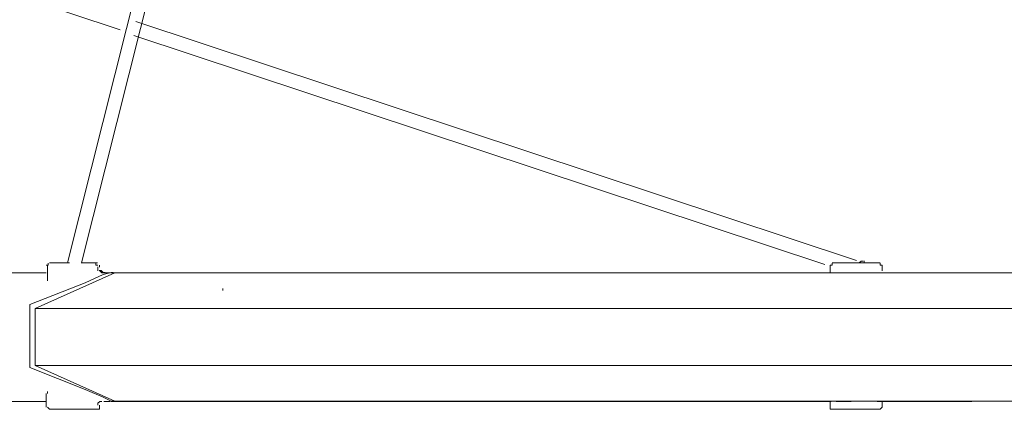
# Model space of a CAD drawing. Header units: millimetres. Extents: x 31.8 to 48.8, y -27.2 to 6.6.
# Tile 6 of 79: x 37.2 to 38.5, y -27.2 to -26.7. Entities that reach past the tile are written whole.
import ezdxf

# ---------------------------------------------------------------- set-up
doc = ezdxf.new("R2010")
doc.units = ezdxf.units.MM
doc.header["$MEASUREMENT"] = 0
doc.layers.add('Livello 1', color=7, linetype='Continuous', lineweight=0)

msp = doc.modelspace()

# ---------------------------------------------------------------- linework, layer by layer
at = {"layer": 'Livello 1', "color": 250, "lineweight": 5, "true_color": 0x1d1d1b}
for points in [[(37.4771, -26.0054), (37.4771, -26.0054), (37.2222, -27.0159), (37.2222, -27.0159)], [(37.2412, -27.0159), (37.2412, -27.0159), (37.4958, -26.0054), (37.4958, -26.0054)], [(35.2045, -26.0113), (35.2045, -26.0113), (37.2933, -26.7021), (37.2933, -26.7021)], [(38.2851, -27.0128), (38.2851, -27.0128), (37.3145, -26.6913), (37.3145, -26.6913)], [(37.3118, -26.7098), (37.3118, -26.7098), (38.2424, -27.0182), (38.2424, -27.0182)], [(38.2953, -27.0159), (38.2953, -27.0159), (38.2953, -27.0132), (38.2953, -27.0132)], [(37.1935, -27.0293), (37.1935, -27.0293), (37.1427, -27.0293), (37.1427, -27.0293)], [(37.1786, -27.0771), (37.1786, -27.0771), (37.2859, -27.0293), (37.2859, -27.0293)], [(37.1955, -27.0187), (37.1955, -27.0187), (37.1955, -27.0372), (37.1955, -27.0372)], [(37.2633, -27.0266), (37.2633, -27.0266), (37.2633, -27.0211), (37.2633, -27.0211)], [(37.2653, -27.0214), (37.2653, -27.0214), (37.2653, -27.0187), (37.2653, -27.0187)], [(37.2813, -27.029), (37.2813, -27.029), (37.2705, -27.0317), (37.2705, -27.0317)], [(37.2732, -27.029), (37.2732, -27.029), (37.2705, -27.029), (37.2705, -27.029)], [(37.2793, -27.0293), (37.2793, -27.0293), (37.2714, -27.0293), (37.2714, -27.0293)], [(37.284, -27.029), (37.284, -27.029), (37.2813, -27.029), (37.2813, -27.029)], [(38.2499, -27.0189), (38.2499, -27.0189), (38.2499, -27.0293), (38.2499, -27.0293)], [(38.2688, -27.0293), (38.2688, -27.0293), (38.258, -27.0293), (38.258, -27.0293)], [(38.2688, -27.0293), (38.2688, -27.0293), (38.2768, -27.0293), (38.2768, -27.0293)], [(38.2716, -27.0293), (38.2716, -27.0293), (38.2688, -27.0293), (38.2688, -27.0293)], [(38.3196, -27.0293), (38.3196, -27.0293), (38.3169, -27.0293), (38.3169, -27.0293)], [(38.3196, -27.0266), (38.3196, -27.0266), (38.3196, -27.0189), (38.3196, -27.0189)], [(38.4404, -27.0293), (38.4404, -27.0293), (38.3196, -27.0293), (38.3196, -27.0293)], [(37.2463, -27.0426), (37.2463, -27.0426), (37.1714, -27.0717), (37.1714, -27.0717)], [(37.1955, -27.0372), (37.1955, -27.0372), (37.1955, -27.0399), (37.1955, -27.0399)], [(37.2705, -27.0317), (37.2705, -27.0317), (37.2463, -27.0426), (37.2463, -27.0426)], [(37.4315, -27.0532), (37.4315, -27.0532), (37.4315, -27.0505), (37.4315, -27.0505)], [(37.1714, -27.0744), (37.1714, -27.0744), (37.1714, -27.1543), (37.1714, -27.1543)], [(37.1786, -27.1514), (37.1786, -27.1514), (37.1786, -27.0798), (37.1786, -27.0798)], [(37.1714, -27.1568), (37.1714, -27.1568), (37.2463, -27.1862), (37.2463, -27.1862)], [(37.2859, -27.202), (37.2859, -27.202), (37.1786, -27.1541), (37.1786, -27.1541)], [(37.2463, -27.1862), (37.2463, -27.1862), (37.2705, -27.1966), (37.2705, -27.1966)], [(37.1427, -27.2022), (37.1427, -27.2022), (37.1935, -27.2022), (37.1935, -27.2022)], [(37.1935, -27.1914), (37.1935, -27.1914), (37.1935, -27.2099), (37.1935, -27.2099)], [(37.2633, -27.2047), (37.2633, -27.2047), (37.266, -27.2022), (37.266, -27.2022)], [(37.266, -27.2022), (37.266, -27.2022), (37.2687, -27.2022), (37.2687, -27.2022)], [(37.2705, -27.1966), (37.2705, -27.1966), (37.2813, -27.202), (37.2813, -27.202)], [(37.2714, -27.2022), (37.2714, -27.2022), (37.2793, -27.2022), (37.2793, -27.2022)], [(38.2499, -27.2022), (38.2499, -27.2022), (38.2499, -27.2099), (38.2499, -27.2099)], [(38.258, -27.2022), (38.258, -27.2022), (38.2688, -27.2022), (38.2688, -27.2022)], [(38.2688, -27.2022), (38.2688, -27.2022), (38.2716, -27.2022), (38.2716, -27.2022)], [(38.3183, -27.2022), (38.3183, -27.2022), (38.3131, -27.2022), (38.3131, -27.2022)], [(38.3183, -27.2022), (38.3183, -27.2022), (38.321, -27.2022), (38.321, -27.2022)], [(38.3196, -27.2099), (38.3196, -27.2099), (38.3196, -27.2022), (38.3196, -27.2022)], [(38.3196, -27.2022), (38.3196, -27.2022), (38.4404, -27.2022), (38.4404, -27.2022)], [(37.2653, -27.2099), (37.2653, -27.2099), (37.2653, -27.2074), (37.2653, -27.2074)]]:
    msp.add_open_spline(points, degree=3, dxfattribs=at)
for points, knots in [([(37.1962, -27.0162), (37.1962, -27.0162), (37.1962, -27.0162), (37.1962, -27.0162), (37.1962, -27.0162), (37.1962, -27.0189), (37.1962, -27.0189), (37.1962, -27.0189), (37.1935, -27.0189), (37.1935, -27.0189)], [0, 0, 0, 0, 1, 1, 1, 2, 2, 2, 3, 3, 3, 3]), ([(37.198, -27.0159), (37.198, -27.0159), (37.198, -27.0159), (37.198, -27.0159), (37.198, -27.0159), (37.2007, -27.0159), (37.2007, -27.0159), (37.2007, -27.0159), (37.2089, -27.0159), (37.2089, -27.0159), (37.2089, -27.0159), (37.2197, -27.0159), (37.2197, -27.0159), (37.2197, -27.0159), (37.2251, -27.0159), (37.2251, -27.0159)], [0, 0, 0, 0, 1, 1, 1, 2, 2, 2, 3, 3, 3, 4, 4, 4, 5, 5, 5, 5]), ([(37.2409, -27.0159), (37.2409, -27.0159), (37.2436, -27.0159), (37.2436, -27.0159), (37.2436, -27.0159), (37.2518, -27.0159), (37.2518, -27.0159), (37.2518, -27.0159), (37.2599, -27.0159), (37.2599, -27.0159), (37.2599, -27.0159), (37.2626, -27.0159), (37.2626, -27.0159)], [0, 0, 0, 0, 1, 1, 1, 2, 2, 2, 3, 3, 3, 4, 4, 4, 4]), ([(37.2633, -27.0189), (37.2633, -27.0189), (37.2633, -27.0189), (37.2633, -27.0189), (37.2633, -27.0189), (37.2606, -27.0189), (37.2606, -27.0189), (37.2606, -27.0189), (37.2606, -27.0162), (37.2606, -27.0162)], [0, 0, 0, 0, 1, 1, 1, 2, 2, 2, 3, 3, 3, 3]), ([(38.2526, -27.0162), (38.2526, -27.0162), (38.2526, -27.0162), (38.2526, -27.0162), (38.2526, -27.0162), (38.2526, -27.0189), (38.2526, -27.0189), (38.2526, -27.0189), (38.2499, -27.0189), (38.2499, -27.0189)], [0, 0, 0, 0, 1, 1, 1, 2, 2, 2, 3, 3, 3, 3]), ([(38.2526, -27.0159), (38.2526, -27.0159), (38.2553, -27.0159), (38.2553, -27.0159), (38.2553, -27.0159), (38.2607, -27.0159), (38.2607, -27.0159), (38.2607, -27.0159), (38.2688, -27.0159), (38.2688, -27.0159), (38.2688, -27.0159), (38.2822, -27.0159), (38.2822, -27.0159), (38.2822, -27.0159), (38.2928, -27.0159), (38.2928, -27.0159)], [0, 0, 0, 0, 1, 1, 1, 2, 2, 2, 3, 3, 3, 4, 4, 4, 5, 5, 5, 5]), ([(38.2941, -27.0135), (38.2941, -27.0135), (38.2941, -27.0135), (38.2941, -27.0135), (38.2941, -27.0135), (38.2914, -27.0135), (38.2914, -27.0135), (38.2914, -27.0135), (38.2887, -27.0159), (38.2887, -27.0159), (38.2887, -27.0159), (38.286, -27.0159), (38.286, -27.0159)], [0, 0, 0, 0, 1, 1, 1, 2, 2, 2, 3, 3, 3, 4, 4, 4, 4]), ([(38.2928, -27.0159), (38.2928, -27.0159), (38.3036, -27.0159), (38.3036, -27.0159), (38.3036, -27.0159), (38.3117, -27.0159), (38.3117, -27.0159), (38.3117, -27.0159), (38.3145, -27.0159), (38.3145, -27.0159), (38.3145, -27.0159), (38.3172, -27.0159), (38.3172, -27.0159)], [0, 0, 0, 0, 1, 1, 1, 2, 2, 2, 3, 3, 3, 4, 4, 4, 4]), ([(38.3196, -27.0189), (38.3196, -27.0189), (38.3196, -27.0189), (38.3196, -27.0189), (38.3196, -27.0189), (38.3169, -27.0189), (38.3169, -27.0189), (38.3169, -27.0189), (38.3169, -27.0162), (38.3169, -27.0162)], [0, 0, 0, 0, 1, 1, 1, 2, 2, 2, 3, 3, 3, 3]), ([(37.2651, -27.0263), (37.2651, -27.0263), (37.2678, -27.0263), (37.2678, -27.0263), (37.2678, -27.0263), (37.2705, -27.029), (37.2705, -27.029), (37.2705, -27.029), (37.2732, -27.029), (37.2732, -27.029)], [0, 0, 0, 0, 1, 1, 1, 2, 2, 2, 3, 3, 3, 3]), ([(37.2687, -27.0293), (37.2687, -27.0293), (37.2687, -27.0293), (37.2687, -27.0293), (37.2687, -27.0293), (37.266, -27.0266), (37.266, -27.0266)], [0, 0, 0, 0, 1, 1, 1, 2, 2, 2, 2]), ([(37.2714, -27.0293), (37.2714, -27.0293), (37.2714, -27.0293), (37.2714, -27.0293), (37.2714, -27.0293), (37.2687, -27.0293), (37.2687, -27.0293)], [0, 0, 0, 0, 1, 1, 1, 2, 2, 2, 2]), ([(38.2512, -27.0293), (38.2512, -27.0293), (38.1413, -27.0293), (38.1413, -27.0293), (38.1413, -27.0293), (38.0338, -27.0293), (38.0338, -27.0293), (38.0338, -27.0293), (37.9293, -27.0293), (37.9293, -27.0293), (37.9293, -27.0293), (37.8248, -27.0293), (37.8248, -27.0293), (37.8248, -27.0293), (37.7257, -27.0293), (37.7257, -27.0293), (37.7257, -27.0293), (37.6263, -27.0293), (37.6263, -27.0293), (37.6263, -27.0293), (37.5324, -27.0293), (37.5324, -27.0293), (37.5324, -27.0293), (37.4412, -27.0293), (37.4412, -27.0293), (37.4412, -27.0293), (37.3552, -27.0293), (37.3552, -27.0293), (37.3552, -27.0293), (37.2804, -27.0293), (37.2804, -27.0293)], [0, 0, 0, 0, 1, 1, 1, 2, 2, 2, 3, 3, 3, 4, 4, 4, 5, 5, 5, 6, 6, 6, 7, 7, 7, 8, 8, 8, 9, 9, 9, 10, 10, 10, 10]), ([(37.2886, -27.0293), (37.2886, -27.0293), (37.3714, -27.0293), (37.3714, -27.0293), (37.3714, -27.0293), (37.4599, -27.0293), (37.4599, -27.0293), (37.4599, -27.0293), (37.5509, -27.0293), (37.5509, -27.0293), (37.5509, -27.0293), (37.6448, -27.0293), (37.6448, -27.0293), (37.6448, -27.0293), (37.7412, -27.0293), (37.7412, -27.0293), (37.7412, -27.0293), (37.8431, -27.0293), (37.8431, -27.0293), (37.8431, -27.0293), (37.9449, -27.0293), (37.9449, -27.0293), (37.9449, -27.0293), (38.0521, -27.0293), (38.0521, -27.0293), (38.0521, -27.0293), (38.1591, -27.0293), (38.1591, -27.0293), (38.1591, -27.0293), (38.2664, -27.0293), (38.2664, -27.0293), (38.2664, -27.0293), (38.3788, -27.0293), (38.3788, -27.0293), (38.3788, -27.0293), (38.4885, -27.0293), (38.4885, -27.0293), (38.4885, -27.0293), (38.6041, -27.0293), (38.6041, -27.0293), (38.6041, -27.0293), (38.7165, -27.0293), (38.7165, -27.0293), (38.7165, -27.0293), (38.8317, -27.0293), (38.8317, -27.0293), (38.8317, -27.0293), (38.9441, -27.0293), (38.9441, -27.0293), (38.9441, -27.0293), (39.0595, -27.0293), (39.0595, -27.0293), (39.0595, -27.0293), (39.1719, -27.0293), (39.1719, -27.0293), (39.1719, -27.0293), (39.2844, -27.0293), (39.2844, -27.0293), (39.2844, -27.0293), (39.397, -27.0293), (39.397, -27.0293), (39.397, -27.0293), (39.5067, -27.0293), (39.5067, -27.0293), (39.5067, -27.0293), (39.6167, -27.0293), (39.6167, -27.0293), (39.6167, -27.0293), (39.7239, -27.0293), (39.7239, -27.0293), (39.7239, -27.0293), (39.8282, -27.0293), (39.8282, -27.0293), (39.8282, -27.0293), (39.9328, -27.0293), (39.9328, -27.0293), (39.9328, -27.0293), (40.0321, -27.0293), (40.0321, -27.0293), (40.0321, -27.0293), (40.131, -27.0293), (40.131, -27.0293), (40.131, -27.0293), (40.2247, -27.0293), (40.2247, -27.0293), (40.2247, -27.0293), (40.3159, -27.0293), (40.3159, -27.0293), (40.3159, -27.0293), (40.4046, -27.0293), (40.4046, -27.0293), (40.4046, -27.0293), (40.4875, -27.0293), (40.4875, -27.0293)], [0, 0, 0, 0, 1, 1, 1, 2, 2, 2, 3, 3, 3, 4, 4, 4, 5, 5, 5, 6, 6, 6, 7, 7, 7, 8, 8, 8, 9, 9, 9, 10, 10, 10, 11, 11, 11, 12, 12, 12, 13, 13, 13, 14, 14, 14, 15, 15, 15, 16, 16, 16, 17, 17, 17, 18, 18, 18, 19, 19, 19, 20, 20, 20, 21, 21, 21, 22, 22, 22, 23, 23, 23, 24, 24, 24, 25, 25, 25, 26, 26, 26, 27, 27, 27, 28, 28, 28, 29, 29, 29, 30, 30, 30, 31, 31, 31, 31]), ([(38.3196, -27.0293), (38.3196, -27.0293), (38.3196, -27.0293), (38.3196, -27.0293), (38.3196, -27.0293), (38.3169, -27.0293), (38.3169, -27.0293)], [0, 0, 0, 0, 1, 1, 1, 2, 2, 2, 2]), ([(37.1714, -27.0717), (37.1714, -27.0717), (37.1714, -27.0717), (37.1714, -27.0717), (37.1714, -27.0717), (37.1714, -27.0744), (37.1714, -27.0744)], [0, 0, 0, 0, 1, 1, 1, 2, 2, 2, 2]), ([(37.1786, -27.0798), (37.1786, -27.0798), (37.1786, -27.0798), (37.1786, -27.0798), (37.1786, -27.0798), (37.1786, -27.0771), (37.1786, -27.0771)], [0, 0, 0, 0, 1, 1, 1, 2, 2, 2, 2]), ([(37.1786, -27.0771), (37.1786, -27.0771), (37.2644, -27.0771), (37.2644, -27.0771), (37.2644, -27.0771), (37.3502, -27.0771), (37.3502, -27.0771), (37.3502, -27.0771), (37.4412, -27.0771), (37.4412, -27.0771), (37.4412, -27.0771), (37.5376, -27.0771), (37.5376, -27.0771), (37.5376, -27.0771), (37.6342, -27.0771), (37.6342, -27.0771), (37.6342, -27.0771), (37.7331, -27.0771), (37.7331, -27.0771), (37.7331, -27.0771), (37.8349, -27.0771), (37.8349, -27.0771), (37.8349, -27.0771), (37.9397, -27.0771), (37.9397, -27.0771), (37.9397, -27.0771), (38.0467, -27.0771), (38.0467, -27.0771), (38.0467, -27.0771), (38.1537, -27.0771), (38.1537, -27.0771), (38.1537, -27.0771), (38.2637, -27.0771), (38.2637, -27.0771), (38.2637, -27.0771), (38.3761, -27.0771), (38.3761, -27.0771), (38.3761, -27.0771), (38.4885, -27.0771), (38.4885, -27.0771), (38.4885, -27.0771), (38.6014, -27.0771), (38.6014, -27.0771), (38.6014, -27.0771), (38.7165, -27.0771), (38.7165, -27.0771), (38.7165, -27.0771), (38.829, -27.0771), (38.829, -27.0771), (38.829, -27.0771), (38.9441, -27.0771), (38.9441, -27.0771), (38.9441, -27.0771), (39.0595, -27.0771), (39.0595, -27.0771), (39.0595, -27.0771), (39.1719, -27.0771), (39.1719, -27.0771), (39.1719, -27.0771), (39.2871, -27.0771), (39.2871, -27.0771), (39.2871, -27.0771), (39.3997, -27.0771), (39.3997, -27.0771), (39.3997, -27.0771), (39.5094, -27.0771), (39.5094, -27.0771), (39.5094, -27.0771), (39.6194, -27.0771), (39.6194, -27.0771), (39.6194, -27.0771), (39.7293, -27.0771), (39.7293, -27.0771), (39.7293, -27.0771), (39.8336, -27.0771), (39.8336, -27.0771), (39.8336, -27.0771), (39.9382, -27.0771), (39.9382, -27.0771), (39.9382, -27.0771), (40.0427, -27.0771), (40.0427, -27.0771), (40.0427, -27.0771), (40.1418, -27.0771), (40.1418, -27.0771), (40.1418, -27.0771), (40.2382, -27.0771), (40.2382, -27.0771), (40.2382, -27.0771), (40.3321, -27.0771), (40.3321, -27.0771), (40.3321, -27.0771), (40.4231, -27.0771), (40.4231, -27.0771), (40.4231, -27.0771), (40.5116, -27.0771), (40.5116, -27.0771), (40.5116, -27.0771), (40.5945, -27.0771), (40.5945, -27.0771)], [0, 0, 0, 0, 1, 1, 1, 2, 2, 2, 3, 3, 3, 4, 4, 4, 5, 5, 5, 6, 6, 6, 7, 7, 7, 8, 8, 8, 9, 9, 9, 10, 10, 10, 11, 11, 11, 12, 12, 12, 13, 13, 13, 14, 14, 14, 15, 15, 15, 16, 16, 16, 17, 17, 17, 18, 18, 18, 19, 19, 19, 20, 20, 20, 21, 21, 21, 22, 22, 22, 23, 23, 23, 24, 24, 24, 25, 25, 25, 26, 26, 26, 27, 27, 27, 28, 28, 28, 29, 29, 29, 30, 30, 30, 31, 31, 31, 32, 32, 32, 33, 33, 33, 33]), ([(37.1714, -27.1543), (37.1714, -27.1543), (37.1714, -27.1543), (37.1714, -27.1543), (37.1714, -27.1543), (37.1714, -27.1568), (37.1714, -27.1568)], [0, 0, 0, 0, 1, 1, 1, 2, 2, 2, 2]), ([(37.1786, -27.1541), (37.1786, -27.1541), (37.1786, -27.1541), (37.1786, -27.1541), (37.1786, -27.1541), (37.1786, -27.1514), (37.1786, -27.1514)], [0, 0, 0, 0, 1, 1, 1, 2, 2, 2, 2]), ([(40.5945, -27.1541), (40.5945, -27.1541), (40.5116, -27.1541), (40.5116, -27.1541), (40.5116, -27.1541), (40.4231, -27.1541), (40.4231, -27.1541), (40.4231, -27.1541), (40.3321, -27.1541), (40.3321, -27.1541), (40.3321, -27.1541), (40.2382, -27.1541), (40.2382, -27.1541), (40.2382, -27.1541), (40.1418, -27.1541), (40.1418, -27.1541), (40.1418, -27.1541), (40.0427, -27.1541), (40.0427, -27.1541), (40.0427, -27.1541), (39.9382, -27.1541), (39.9382, -27.1541), (39.9382, -27.1541), (39.8336, -27.1541), (39.8336, -27.1541), (39.8336, -27.1541), (39.7293, -27.1541), (39.7293, -27.1541), (39.7293, -27.1541), (39.6194, -27.1541), (39.6194, -27.1541), (39.6194, -27.1541), (39.5094, -27.1541), (39.5094, -27.1541), (39.5094, -27.1541), (39.3997, -27.1541), (39.3997, -27.1541), (39.3997, -27.1541), (39.2871, -27.1541), (39.2871, -27.1541), (39.2871, -27.1541), (39.1719, -27.1541), (39.1719, -27.1541), (39.1719, -27.1541), (39.0595, -27.1541), (39.0595, -27.1541), (39.0595, -27.1541), (38.9441, -27.1541), (38.9441, -27.1541), (38.9441, -27.1541), (38.829, -27.1541), (38.829, -27.1541), (38.829, -27.1541), (38.7165, -27.1541), (38.7165, -27.1541), (38.7165, -27.1541), (38.6014, -27.1541), (38.6014, -27.1541), (38.6014, -27.1541), (38.4885, -27.1541), (38.4885, -27.1541), (38.4885, -27.1541), (38.3761, -27.1541), (38.3761, -27.1541), (38.3761, -27.1541), (38.2637, -27.1541), (38.2637, -27.1541), (38.2637, -27.1541), (38.1537, -27.1541), (38.1537, -27.1541), (38.1537, -27.1541), (38.0467, -27.1541), (38.0467, -27.1541), (38.0467, -27.1541), (37.9397, -27.1541), (37.9397, -27.1541), (37.9397, -27.1541), (37.8349, -27.1541), (37.8349, -27.1541), (37.8349, -27.1541), (37.7331, -27.1541), (37.7331, -27.1541), (37.7331, -27.1541), (37.6342, -27.1541), (37.6342, -27.1541), (37.6342, -27.1541), (37.5376, -27.1541), (37.5376, -27.1541), (37.5376, -27.1541), (37.4412, -27.1541), (37.4412, -27.1541), (37.4412, -27.1541), (37.3502, -27.1541), (37.3502, -27.1541), (37.3502, -27.1541), (37.2644, -27.1541), (37.2644, -27.1541), (37.2644, -27.1541), (37.1786, -27.1541), (37.1786, -27.1541)], [0, 0, 0, 0, 1, 1, 1, 2, 2, 2, 3, 3, 3, 4, 4, 4, 5, 5, 5, 6, 6, 6, 7, 7, 7, 8, 8, 8, 9, 9, 9, 10, 10, 10, 11, 11, 11, 12, 12, 12, 13, 13, 13, 14, 14, 14, 15, 15, 15, 16, 16, 16, 17, 17, 17, 18, 18, 18, 19, 19, 19, 20, 20, 20, 21, 21, 21, 22, 22, 22, 23, 23, 23, 24, 24, 24, 25, 25, 25, 26, 26, 26, 27, 27, 27, 28, 28, 28, 29, 29, 29, 30, 30, 30, 31, 31, 31, 32, 32, 32, 33, 33, 33, 33]), ([(37.1955, -27.1889), (37.1955, -27.1889), (37.1955, -27.1889), (37.1955, -27.1889), (37.1955, -27.1889), (37.1955, -27.1916), (37.1955, -27.1916)], [0, 0, 0, 0, 1, 1, 1, 2, 2, 2, 2]), ([(37.2804, -27.2022), (37.2804, -27.2022), (37.3552, -27.2022), (37.3552, -27.2022), (37.3552, -27.2022), (37.4412, -27.2022), (37.4412, -27.2022), (37.4412, -27.2022), (37.5324, -27.2022), (37.5324, -27.2022), (37.5324, -27.2022), (37.6263, -27.2022), (37.6263, -27.2022), (37.6263, -27.2022), (37.7257, -27.2022), (37.7257, -27.2022), (37.7257, -27.2022), (37.8248, -27.2022), (37.8248, -27.2022), (37.8248, -27.2022), (37.9293, -27.2022), (37.9293, -27.2022), (37.9293, -27.2022), (38.0338, -27.2022), (38.0338, -27.2022), (38.0338, -27.2022), (38.1413, -27.2022), (38.1413, -27.2022), (38.1413, -27.2022), (38.2512, -27.2022), (38.2512, -27.2022)], [0, 0, 0, 0, 1, 1, 1, 2, 2, 2, 3, 3, 3, 4, 4, 4, 5, 5, 5, 6, 6, 6, 7, 7, 7, 8, 8, 8, 9, 9, 9, 10, 10, 10, 10]), ([(37.2813, -27.202), (37.2813, -27.202), (37.2813, -27.202), (37.2813, -27.202), (37.2813, -27.202), (37.284, -27.202), (37.284, -27.202)], [0, 0, 0, 0, 1, 1, 1, 2, 2, 2, 2]), ([(37.2859, -27.202), (37.2859, -27.202), (37.3687, -27.202), (37.3687, -27.202), (37.3687, -27.202), (37.4572, -27.202), (37.4572, -27.202), (37.4572, -27.202), (37.5482, -27.202), (37.5482, -27.202), (37.5482, -27.202), (37.6448, -27.202), (37.6448, -27.202), (37.6448, -27.202), (37.7412, -27.202), (37.7412, -27.202), (37.7412, -27.202), (37.8431, -27.202), (37.8431, -27.202), (37.8431, -27.202), (37.9449, -27.202), (37.9449, -27.202), (37.9449, -27.202), (38.0494, -27.202), (38.0494, -27.202), (38.0494, -27.202), (38.1564, -27.202), (38.1564, -27.202), (38.1564, -27.202), (38.2664, -27.202), (38.2664, -27.202), (38.2664, -27.202), (38.3788, -27.202), (38.3788, -27.202), (38.3788, -27.202), (38.4885, -27.202), (38.4885, -27.202), (38.4885, -27.202), (38.6041, -27.202), (38.6041, -27.202), (38.6041, -27.202), (38.7165, -27.202), (38.7165, -27.202), (38.7165, -27.202), (38.829, -27.202), (38.829, -27.202), (38.829, -27.202), (38.9441, -27.202), (38.9441, -27.202), (38.9441, -27.202), (39.0595, -27.202), (39.0595, -27.202), (39.0595, -27.202), (39.1719, -27.202), (39.1719, -27.202), (39.1719, -27.202), (39.2844, -27.202), (39.2844, -27.202), (39.2844, -27.202), (39.397, -27.202), (39.397, -27.202), (39.397, -27.202), (39.5067, -27.202), (39.5067, -27.202), (39.5067, -27.202), (39.6167, -27.202), (39.6167, -27.202), (39.6167, -27.202), (39.7239, -27.202), (39.7239, -27.202), (39.7239, -27.202), (39.8309, -27.202), (39.8309, -27.202), (39.8309, -27.202), (39.9328, -27.202), (39.9328, -27.202), (39.9328, -27.202), (40.0348, -27.202), (40.0348, -27.202), (40.0348, -27.202), (40.131, -27.202), (40.131, -27.202), (40.131, -27.202), (40.2247, -27.202), (40.2247, -27.202), (40.2247, -27.202), (40.3159, -27.202), (40.3159, -27.202), (40.3159, -27.202), (40.4046, -27.202), (40.4046, -27.202), (40.4046, -27.202), (40.4902, -27.202), (40.4902, -27.202)], [0, 0, 0, 0, 1, 1, 1, 2, 2, 2, 3, 3, 3, 4, 4, 4, 5, 5, 5, 6, 6, 6, 7, 7, 7, 8, 8, 8, 9, 9, 9, 10, 10, 10, 11, 11, 11, 12, 12, 12, 13, 13, 13, 14, 14, 14, 15, 15, 15, 16, 16, 16, 17, 17, 17, 18, 18, 18, 19, 19, 19, 20, 20, 20, 21, 21, 21, 22, 22, 22, 23, 23, 23, 24, 24, 24, 25, 25, 25, 26, 26, 26, 27, 27, 27, 28, 28, 28, 29, 29, 29, 30, 30, 30, 31, 31, 31, 31]), ([(38.2781, -27.2022), (38.2781, -27.2022), (38.2781, -27.2022), (38.2781, -27.2022), (38.2781, -27.2022), (38.27, -27.2022), (38.27, -27.2022)], [0, 0, 0, 0, 1, 1, 1, 2, 2, 2, 2]), ([(37.1955, -27.2099), (37.1955, -27.2099), (37.1955, -27.2099), (37.1955, -27.2099), (37.1955, -27.2099), (37.1983, -27.2126), (37.1983, -27.2126)], [0, 0, 0, 0, 1, 1, 1, 2, 2, 2, 2]), ([(37.2626, -27.2128), (37.2626, -27.2128), (37.2599, -27.2128), (37.2599, -27.2128), (37.2599, -27.2128), (37.2518, -27.2128), (37.2518, -27.2128), (37.2518, -27.2128), (37.2436, -27.2128), (37.2436, -27.2128), (37.2436, -27.2128), (37.2303, -27.2128), (37.2303, -27.2128), (37.2303, -27.2128), (37.2197, -27.2128), (37.2197, -27.2128), (37.2197, -27.2128), (37.2089, -27.2128), (37.2089, -27.2128), (37.2089, -27.2128), (37.2007, -27.2128), (37.2007, -27.2128), (37.2007, -27.2128), (37.198, -27.2128), (37.198, -27.2128)], [0, 0, 0, 0, 1, 1, 1, 2, 2, 2, 3, 3, 3, 4, 4, 4, 5, 5, 5, 6, 6, 6, 7, 7, 7, 8, 8, 8, 8]), ([(37.2626, -27.2126), (37.2626, -27.2126), (37.2626, -27.2126), (37.2626, -27.2126), (37.2626, -27.2126), (37.2653, -27.2126), (37.2653, -27.2126), (37.2653, -27.2126), (37.2653, -27.2099), (37.2653, -27.2099)], [0, 0, 0, 0, 1, 1, 1, 2, 2, 2, 3, 3, 3, 3]), ([(37.2633, -27.2072), (37.2633, -27.2072), (37.2633, -27.2072), (37.2633, -27.2072), (37.2633, -27.2072), (37.2633, -27.2047), (37.2633, -27.2047)], [0, 0, 0, 0, 1, 1, 1, 2, 2, 2, 2]), ([(38.2499, -27.2099), (38.2499, -27.2099), (38.2499, -27.2099), (38.2499, -27.2099), (38.2499, -27.2099), (38.2499, -27.2126), (38.2499, -27.2126), (38.2499, -27.2126), (38.2526, -27.2126), (38.2526, -27.2126)], [0, 0, 0, 0, 1, 1, 1, 2, 2, 2, 3, 3, 3, 3]), ([(38.2928, -27.2126), (38.2928, -27.2126), (38.2822, -27.2126), (38.2822, -27.2126), (38.2822, -27.2126), (38.2688, -27.2126), (38.2688, -27.2126), (38.2688, -27.2126), (38.2607, -27.2126), (38.2607, -27.2126), (38.2607, -27.2126), (38.2553, -27.2126), (38.2553, -27.2126), (38.2553, -27.2126), (38.2526, -27.2126), (38.2526, -27.2126)], [0, 0, 0, 0, 1, 1, 1, 2, 2, 2, 3, 3, 3, 4, 4, 4, 5, 5, 5, 5]), ([(38.3172, -27.2126), (38.3172, -27.2126), (38.3145, -27.2126), (38.3145, -27.2126), (38.3145, -27.2126), (38.3117, -27.2126), (38.3117, -27.2126), (38.3117, -27.2126), (38.3036, -27.2126), (38.3036, -27.2126), (38.3036, -27.2126), (38.2928, -27.2126), (38.2928, -27.2126)], [0, 0, 0, 0, 1, 1, 1, 2, 2, 2, 3, 3, 3, 4, 4, 4, 4]), ([(38.3169, -27.2126), (38.3169, -27.2126), (38.3169, -27.2126), (38.3169, -27.2126), (38.3169, -27.2126), (38.3196, -27.2099), (38.3196, -27.2099)], [0, 0, 0, 0, 1, 1, 1, 2, 2, 2, 2])]:
    msp.add_open_spline(points, degree=3, knots=knots, dxfattribs=at)

doc.saveas('drawing.dxf')
